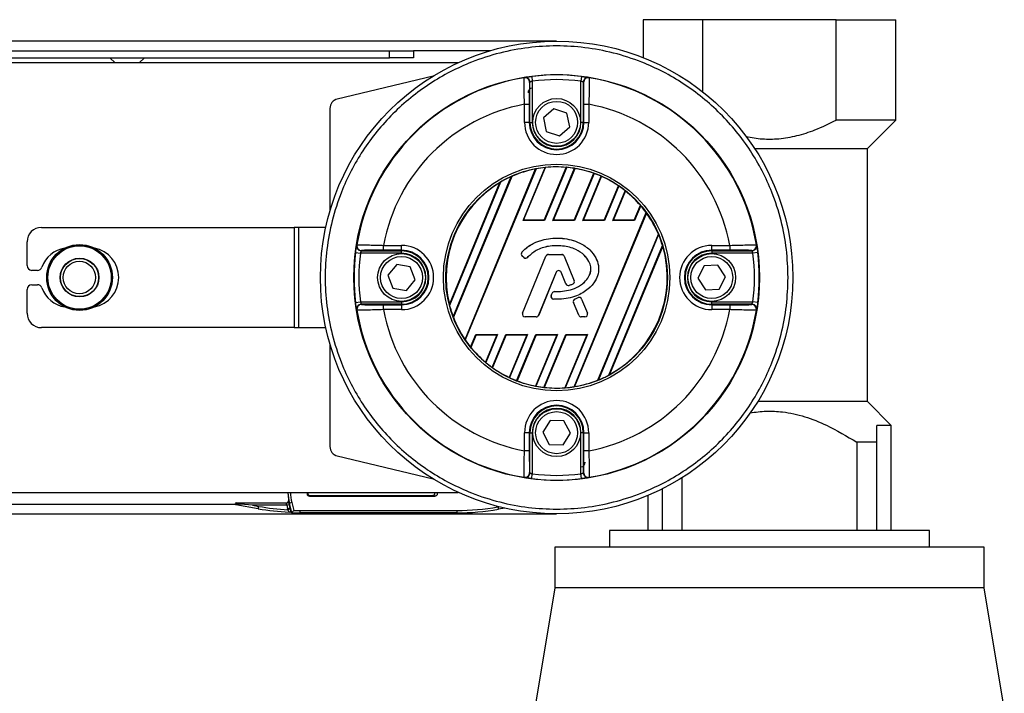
# Model space of a CAD drawing. Header units: millimetres. Extents: x 0 to 420, y 0 to 297.
# Tile 42 of 60: x 205 to 220, y 239 to 249. Entities that reach past the tile are written whole.
import ezdxf

# ---------------------------------------------------------------- set-up
doc = ezdxf.new("R2010")
doc.units = ezdxf.units.MM

msp = doc.modelspace()

# ---------------------------------------------------------------- linework, layer by layer
at = {"color": 7, "linetype": 'Continuous', "lineweight": 25}
for p, q in [((214.29524, 249.38023), (214.29524, 248.8047)), ((215.20269, 249.38023), (214.29524, 249.38023)), ((215.20269, 248.28466), (215.20269, 249.38023)), ((217.23538, 249.38023), (215.20269, 249.38023)), ((217.23538, 247.85498), (217.23538, 249.38023)), ((217.23538, 249.38023), (218.14284, 249.38023)), ((218.14284, 247.85498), (218.14284, 249.38023)), ((212.98124, 249.05355), (60.52906, 249.05355)), ((63.06993, 248.90835), (210.44037, 248.90835)), ((63.06993, 248.79946), (210.44037, 248.79946)), ((206.18542, 248.79946), (206.26609, 248.72686)), ((206.62907, 248.72686), (206.70973, 248.79946)), ((210.44037, 248.79946), (210.44037, 248.90835)), ((210.44037, 248.90835), (210.80335, 248.90835)), ((210.80335, 248.79946), (210.44037, 248.79946)), ((210.80335, 248.90835), (210.80335, 248.79946)), ((211.97009, 248.90835), (210.80335, 248.90835)), ((211.48419, 248.72686), (194.46919, 248.72686)), ((211.10144, 248.52266), (209.64422, 248.17281)), ((212.6026, 248.5179), (212.61152, 248.44585)), ((213.35988, 248.5179), (213.35096, 248.44585)), ((212.57523, 247.81941), (212.57523, 248.4294)), ((212.61152, 248.44585), (212.61152, 247.81941)), ((213.35096, 247.81941), (213.35096, 248.44585)), ((213.38726, 248.4294), (213.38726, 247.81941)), ((209.53292, 248.03163), (209.53292, 246.47118)), ((212.49247, 248.09382), (212.56506, 248.09382)), ((212.49247, 247.81941), (212.49247, 248.09382)), ((212.56506, 248.09382), (212.56506, 247.81941)), ((212.93962, 248.02479), (212.78256, 247.88606)), ((213.1383, 247.95815), (212.93962, 248.02479)), ((213.39743, 248.09382), (213.47001, 248.09382)), ((213.39743, 247.81941), (213.39743, 248.09382)), ((213.47001, 248.09382), (213.47001, 247.81941)), ((212.78256, 247.88606), (212.82418, 247.68067)), ((213.17992, 247.75276), (213.1383, 247.95815)), ((212.56506, 247.81941), (212.49247, 247.81941)), ((212.57523, 247.81941), (212.56506, 247.81941)), ((212.57523, 247.81941), (212.61152, 247.81941)), ((213.02286, 247.61403), (213.17992, 247.75276)), ((213.38726, 247.81941), (213.35096, 247.81941)), ((213.38726, 247.81941), (213.39743, 247.81941)), ((213.39743, 247.81941), (213.47001, 247.81941)), ((218.14284, 247.85498), (217.23538, 247.85498)), ((217.70799, 247.42013), (218.14284, 247.85498)), ((212.82418, 247.68067), (213.02286, 247.61403)), ((215.99311, 247.42013), (217.70799, 247.42013)), ((217.70726, 243.57253), (217.70726, 247.42013)), ((212.46965, 246.32479), (212.80464, 247.13353)), ((212.47923, 246.33119), (212.81133, 247.13295)), ((212.79354, 246.33119), (213.1266, 247.13526)), ((213.13379, 247.1359), (212.79781, 246.32479)), ((211.40815, 244.86239), (212.2915, 246.99497)), ((212.29929, 246.99706), (211.41218, 244.8554)), ((211.58736, 244.51949), (212.66068, 247.11072)), ((212.66879, 247.11356), (211.59108, 244.51175)), ((212.9254, 246.32479), (213.25496, 247.12041)), ((212.93498, 246.33119), (213.26094, 247.11813)), ((213.24929, 246.33119), (213.54469, 247.04435)), ((213.55121, 247.04336), (213.25356, 246.32479)), ((213.38115, 246.32479), (213.66065, 246.99957)), ((213.39073, 246.33119), (213.66602, 246.99581)), ((211.35081, 245.04868), (212.11922, 246.90379)), ((212.1292, 246.91118), (211.35265, 245.0364)), ((213.70504, 246.33119), (213.92161, 246.85403)), ((213.92751, 246.85156), (213.70931, 246.32479)), ((213.8369, 246.32479), (214.02535, 246.77974)), ((213.84648, 246.33119), (214.03006, 246.77438)), ((214.16079, 246.33119), (214.25476, 246.55806)), ((214.25998, 246.55393), (214.16506, 246.32479)), ((213.24611, 243.79821), (214.34361, 246.44783)), ((214.34744, 246.44035), (213.2541, 243.80079)), ((212.46965, 246.32479), (212.47923, 246.33119)), ((212.79781, 246.32479), (212.46965, 246.32479)), ((212.79354, 246.33119), (212.47923, 246.33119)), ((212.79781, 246.32479), (212.79354, 246.33119)), ((212.9254, 246.32479), (212.93498, 246.33119)), ((213.25356, 246.32479), (212.9254, 246.32479)), ((213.24929, 246.33119), (212.93498, 246.33119)), ((213.25356, 246.32479), (213.24929, 246.33119)), ((213.38115, 246.32479), (213.39073, 246.33119)), ((213.70931, 246.32479), (213.38115, 246.32479)), ((213.70504, 246.33119), (213.39073, 246.33119)), ((213.70931, 246.32479), (213.70504, 246.33119)), ((213.8369, 246.32479), (213.84648, 246.33119)), ((214.16506, 246.32479), (213.8369, 246.32479)), ((214.16079, 246.33119), (213.84648, 246.33119)), ((214.16506, 246.32479), (214.16079, 246.33119)), ((205.14354, 246.22229), (208.98764, 246.22229)), ((208.98764, 246.22229), (208.98764, 244.69777)), ((209.05344, 246.22229), (208.98764, 246.22229)), ((209.05344, 246.22229), (209.05344, 244.69777)), ((209.4695, 246.22229), (209.05344, 246.22229)), ((213.60965, 243.90034), (214.52846, 246.11855)), ((214.53264, 246.11192), (213.61729, 243.90207)), ((204.92576, 245.64152), (204.92576, 246.0045)), ((210.34745, 245.87622), (210.34745, 245.9488)), ((210.34745, 245.9488), (210.62186, 245.9488)), ((210.62186, 245.87622), (210.62186, 245.9488)), ((212.98124, 246.05975), (212.98124, 246.06007)), ((213.77575, 243.97661), (214.59199, 245.94717)), ((214.59412, 245.93559), (213.78544, 243.98328)), ((215.34062, 245.9488), (215.61504, 245.9488)), ((215.34062, 245.87622), (215.34062, 245.9488)), ((215.61504, 245.9488), (215.61504, 245.87622)), ((209.92338, 245.83867), (209.99542, 245.82975)), ((210.62186, 245.82975), (209.99542, 245.82975)), ((210.01187, 245.86604), (210.62186, 245.86604)), ((210.62186, 245.87622), (210.34745, 245.87622)), ((210.62186, 245.86604), (210.62186, 245.87622)), ((210.62186, 245.82975), (210.62186, 245.86604)), ((212.45309, 245.8441), (212.45285, 245.84431)), ((212.45763, 245.7863), (212.45742, 245.78606)), ((212.48378, 245.76407), (212.45742, 245.78606)), ((212.48399, 245.76431), (212.45763, 245.7863)), ((212.46415, 244.91626), (212.81842, 245.78398)), ((212.46445, 244.91614), (212.81872, 245.78386)), ((212.81872, 245.78386), (212.81842, 245.78398)), ((212.85623, 245.80906), (212.85623, 245.80938)), ((212.85623, 245.80938), (213.05787, 245.80938)), ((212.85623, 245.80906), (213.05787, 245.80906)), ((213.05787, 245.80906), (213.05787, 245.80938)), ((213.09538, 245.78386), (213.09568, 245.78398)), ((213.09538, 245.78386), (213.24749, 245.4113)), ((213.09568, 245.78398), (213.24778, 245.41142)), ((215.61504, 245.87622), (215.34062, 245.87622)), ((215.34062, 245.86604), (215.34062, 245.87622)), ((215.34062, 245.86604), (215.95061, 245.86604)), ((215.34062, 245.86604), (215.34062, 245.82975)), ((215.96706, 245.82975), (215.34062, 245.82975)), ((216.03911, 245.83867), (215.96706, 245.82975)), ((210.54821, 245.65622), (210.41513, 245.49434)), ((210.75494, 245.62192), (210.54821, 245.65622)), ((212.48399, 245.76431), (212.48378, 245.76407)), ((212.54051, 245.76883), (212.54075, 245.76862)), ((215.22575, 245.6353), (215.1314, 245.44818)), ((215.43497, 245.64715), (215.22575, 245.6353)), ((215.54985, 245.47188), (215.43497, 245.64715)), ((205.08238, 245.56893), (204.99835, 245.56893)), ((210.41513, 245.49434), (210.48879, 245.29815)), ((210.8286, 245.42573), (210.75494, 245.62192)), ((212.97453, 245.53889), (212.70777, 244.88551)), ((212.97482, 245.53877), (212.70806, 244.88539)), ((212.97453, 245.53889), (212.97482, 245.53877)), ((213.05073, 245.53889), (213.05043, 245.53877)), ((213.12231, 245.36272), (213.05043, 245.53877)), ((213.1226, 245.36284), (213.05073, 245.53889)), ((204.99835, 245.35114), (205.08238, 245.35114)), ((210.69552, 245.26384), (210.8286, 245.42573)), ((213.1226, 245.36284), (213.12231, 245.36272)), ((213.17192, 245.3394), (213.17201, 245.33909)), ((213.2254, 245.35852), (213.22552, 245.35823)), ((213.24749, 245.4113), (213.24778, 245.41142)), ((215.1314, 245.44818), (215.24627, 245.27291)), ((215.4555, 245.28477), (215.54985, 245.47188)), ((204.92576, 244.91556), (204.92576, 245.27854)), ((210.48879, 245.29815), (210.69552, 245.26384)), ((212.89842, 245.18637), (212.91283, 245.2208)), ((212.89871, 245.18625), (212.89842, 245.18637)), ((212.89871, 245.18625), (212.91312, 245.22068)), ((212.91312, 245.22068), (212.91283, 245.2208)), ((212.95047, 245.24555), (212.95047, 245.24587)), ((215.24627, 245.27291), (215.4555, 245.28477)), ((209.92338, 245.08139), (209.99542, 245.09031)), ((209.99542, 245.09031), (210.62186, 245.09031)), ((210.62186, 245.05402), (210.01187, 245.05402)), ((210.34745, 244.97126), (210.34745, 245.04385)), ((210.34745, 245.04385), (210.62186, 245.04385)), ((210.62186, 245.09031), (210.62186, 245.05402)), ((210.62186, 245.05402), (210.62186, 245.04385)), ((210.62186, 245.04385), (210.62186, 244.97126)), ((212.93373, 245.13015), (212.93371, 245.12984)), ((213.23797, 245.08027), (213.23768, 245.08015)), ((213.31719, 244.88539), (213.23768, 245.08015)), ((213.31749, 244.88551), (213.23797, 245.08027)), ((213.25937, 245.13311), (213.30798, 245.15399)), ((213.25949, 245.13282), (213.25937, 245.13311)), ((213.25949, 245.13282), (213.30811, 245.1537)), ((213.30811, 245.1537), (213.30798, 245.15399)), ((213.36161, 245.13178), (213.3619, 245.1319)), ((213.36161, 245.13178), (213.44965, 244.91614)), ((213.3619, 245.1319), (213.44995, 244.91626)), ((215.34062, 245.05402), (215.34062, 245.09031)), ((215.34062, 245.09031), (215.96706, 245.09031)), ((215.34062, 245.05402), (215.34062, 245.04385)), ((215.95061, 245.05402), (215.34062, 245.05402)), ((215.34062, 245.04385), (215.61504, 245.04385)), ((215.34062, 245.04385), (215.34062, 244.97126)), ((215.61504, 245.04385), (215.61504, 244.97126)), ((216.03911, 245.08139), (215.96706, 245.09031)), ((210.62186, 244.97126), (210.34745, 244.97126)), ((212.46445, 244.91614), (212.46415, 244.91626)), ((212.70777, 244.88551), (212.70806, 244.88539)), ((213.31749, 244.88551), (213.31719, 244.88539)), ((213.44965, 244.91614), (213.44995, 244.91626)), ((215.61504, 244.97126), (215.34062, 244.97126)), ((212.67025, 244.86031), (212.50196, 244.86031)), ((212.50196, 244.86031), (212.50196, 244.85999)), ((212.67025, 244.85999), (212.50196, 244.85999)), ((212.67025, 244.86031), (212.67025, 244.85999)), ((213.355, 244.86031), (213.355, 244.85999)), ((213.41214, 244.86031), (213.355, 244.86031)), ((213.41214, 244.85999), (213.355, 244.85999)), ((213.41214, 244.86031), (213.41214, 244.85999)), ((208.98764, 244.69777), (205.14354, 244.69777)), ((208.98764, 244.69777), (209.05344, 244.69777)), ((209.05344, 244.69777), (209.4695, 244.69777)), ((211.67302, 244.40156), (211.75326, 244.59528)), ((211.75754, 244.58888), (211.67816, 244.39725)), ((211.75326, 244.59528), (212.08143, 244.59528)), ((211.75326, 244.59528), (211.75754, 244.58888)), ((211.75754, 244.58888), (212.07185, 244.58888)), ((212.07185, 244.58888), (211.89946, 244.17268)), ((212.08143, 244.59528), (211.90409, 244.16715)), ((212.00072, 244.09242), (212.20901, 244.59528)), ((212.21329, 244.58888), (212.00656, 244.0898)), ((212.08143, 244.59528), (212.07185, 244.58888)), ((212.20901, 244.59528), (212.53718, 244.59528)), ((212.20901, 244.59528), (212.21329, 244.58888)), ((212.21329, 244.58888), (212.5276, 244.58888)), ((212.5276, 244.58888), (212.25938, 243.94133)), ((212.53718, 244.59528), (212.26469, 243.93742)), ((212.37304, 243.89099), (212.66476, 244.59528)), ((212.66904, 244.58888), (212.3795, 243.88986)), ((212.53718, 244.59528), (212.5276, 244.58888)), ((212.98335, 244.58888), (212.66047, 243.80938)), ((212.66476, 244.59528), (212.99293, 244.59528)), ((212.66476, 244.59528), (212.66904, 244.58888)), ((212.99293, 244.59528), (212.66639, 243.80695)), ((212.66904, 244.58888), (212.98335, 244.58888)), ((212.78636, 243.78856), (213.12051, 244.59528)), ((213.12479, 244.58888), (212.79348, 243.78902)), ((212.99293, 244.59528), (212.98335, 244.58888)), ((213.4391, 244.58888), (213.10533, 243.78309)), ((213.44868, 244.59528), (213.11194, 243.78232)), ((213.12051, 244.59528), (213.44868, 244.59528)), ((213.12051, 244.59528), (213.12479, 244.58888)), ((213.12479, 244.58888), (213.4391, 244.58888)), ((213.44868, 244.59528), (213.4391, 244.58888)), ((209.53292, 244.44888), (209.53292, 242.88843)), ((217.70799, 243.57253), (216.03913, 243.57253)), ((218.07024, 243.21027), (217.70799, 243.57253)), ((212.8832, 243.28586), (212.77183, 243.10835)), ((213.09262, 243.27816), (212.8832, 243.28586)), ((213.19066, 243.09295), (213.09262, 243.27816)), ((212.49247, 242.82624), (212.49247, 243.10065)), ((212.56506, 243.10065), (212.49247, 243.10065)), ((212.56506, 243.10065), (212.56506, 242.82624)), ((212.57523, 243.10065), (212.56506, 243.10065)), ((212.57523, 242.49066), (212.57523, 243.10065)), ((212.57523, 243.10065), (212.61152, 243.10065)), ((212.61152, 243.10065), (212.61152, 242.47421)), ((212.77183, 243.10835), (212.86986, 242.92314)), ((213.07928, 242.91544), (213.19066, 243.09295)), ((213.38726, 243.10065), (213.35096, 243.10065)), ((213.35096, 242.47421), (213.35096, 243.10065)), ((213.38726, 243.10065), (213.38726, 242.49066)), ((213.38726, 243.10065), (213.39743, 243.10065)), ((213.39743, 242.82624), (213.39743, 243.10065)), ((213.39743, 243.10065), (213.47001, 243.10065)), ((213.47001, 243.10065), (213.47001, 242.82624)), ((218.07024, 243.21027), (217.85245, 243.21027)), ((217.85245, 242.95619), (217.85245, 243.21027)), ((218.07024, 241.61243), (218.07024, 243.21027)), ((217.54727, 242.95619), (217.54727, 241.61243)), ((217.85245, 242.95619), (217.54727, 242.95619)), ((217.85245, 241.61243), (217.85245, 242.95619)), ((212.56506, 242.82624), (212.49247, 242.82624)), ((212.86986, 242.92314), (213.07928, 242.91544)), ((213.47001, 242.82624), (213.39743, 242.82624)), ((209.64422, 242.74725), (211.10144, 242.3974)), ((212.6026, 242.40217), (212.61152, 242.47421)), ((213.35988, 242.40217), (213.35096, 242.47421)), ((214.8908, 241.61243), (214.8908, 242.41587)), ((194.46919, 242.1932), (211.48419, 242.1932)), ((208.90127, 242.13221), (208.89617, 242.1932)), ((209.18469, 242.1932), (209.18469, 242.17171)), ((209.18469, 242.17171), (209.19419, 242.18121)), ((209.19419, 242.1932), (209.19419, 242.18121)), ((214.58562, 242.24455), (214.58562, 241.61243)), ((208.10595, 242.03284), (208.86562, 242.03284)), ((208.88828, 242.0408), (208.8861, 242.03918)), ((208.89694, 242.15237), (208.9039, 242.06905)), ((208.95315, 242.03667), (208.91801, 242.02766)), ((208.95315, 242.03667), (208.98338, 241.91875)), ((209.23049, 242.14492), (209.22098, 242.13542)), ((209.22098, 242.13542), (211.12973, 242.13542)), ((209.23049, 242.14492), (211.09232, 242.14492)), ((214.36783, 242.1448), (214.36783, 241.61243)), ((191.72436, 242.01171), (208.09325, 242.01171)), ((208.44344, 241.94408), (208.10343, 242.00403)), ((208.35484, 241.99655), (208.17343, 242.01242)), ((208.35484, 241.99655), (208.44974, 241.97982)), ((208.87736, 241.99655), (208.35484, 241.99655)), ((208.44344, 241.94408), (208.44974, 241.97982)), ((208.91305, 242.00309), (208.87736, 241.99655)), ((208.92439, 241.95139), (208.88925, 241.94238)), ((208.89247, 241.9298), (208.88925, 241.94238)), ((208.92761, 241.93881), (208.89247, 241.9298)), ((208.95503, 241.88327), (208.91801, 242.02766)), ((208.91801, 242.02766), (208.92439, 241.95139)), ((208.92439, 241.95139), (208.92761, 241.93881)), ((208.95496, 241.88326), (208.95503, 241.88327)), ((209.07299, 241.91763), (209.07299, 241.88134)), ((209.07299, 241.91763), (211.46424, 241.91763)), ((211.46424, 241.88134), (209.07299, 241.88134)), ((211.46424, 241.91763), (211.46424, 241.88134)), ((212.08816, 241.97221), (212.10453, 241.9751)), ((212.08816, 241.97221), (212.09446, 241.93647)), ((212.19346, 241.95393), (212.09446, 241.93647)), ((191.71296, 241.86652), (212.98124, 241.86652)), ((213.78706, 241.61243), (213.78706, 241.35834)), ((218.65101, 241.61243), (213.78706, 241.61243)), ((218.65101, 241.35834), (218.65101, 241.61243)), ((212.9522, 241.35834), (212.9522, 240.74127)), ((219.48587, 241.35834), (212.9522, 241.35834)), ((219.48587, 240.74127), (219.48587, 241.35834)), ((212.9522, 240.74127), (212.6473, 238.91185)), ((216.21904, 240.74127), (212.9522, 240.74127)), ((219.48587, 240.74127), (216.21904, 240.74127)), ((219.79077, 238.91185), (219.48587, 240.74127))]:
    msp.add_line(p, q, dxfattribs=at)
at = {"color": 7, "linetype": 'Continuous', "lineweight": 25, "flags": 128}
for points in [[(212.48646, 248.49803), (212.48906, 248.49973), (212.49109, 248.50107)], [(213.47139, 248.50107), (213.47399, 248.49937), (213.47603, 248.49803)], [(209.94021, 245.95018), (209.94191, 245.95278), (209.94325, 245.95482)], [(216.01924, 245.95482), (216.02095, 245.95222), (216.02228, 245.95018)], [(209.94325, 244.96525), (209.94154, 244.96785), (209.94021, 244.96988)], [(216.02228, 244.96988), (216.02058, 244.96728), (216.01924, 244.96525)], [(212.49109, 242.41899), (212.48849, 242.4207), (212.48646, 242.42203)], [(213.47603, 242.42203), (213.47343, 242.42033), (213.47139, 242.41899)]]:
    msp.add_lwpolyline(points, dxfattribs=at)
at = {"color": 7, "linetype": 'Continuous', "lineweight": 25}
for centre, radius in [((212.98124, 245.46003), 3.59352), ((212.98124, 245.46003), 3.08503), ((212.98124, 247.81941), 0.36299), ((212.98124, 247.81941), 0.31943), ((212.98124, 245.46003), 1.72292), ((212.98124, 245.46003), 1.68664), ((205.72431, 245.46003), 0.50013), ((205.72431, 245.46003), 0.50011), ((205.72431, 245.46003), 0.49612), ((205.72431, 245.46003), 0.48162), ((210.62186, 245.46003), 0.36299), ((210.62186, 245.46003), 0.31943), ((215.34062, 245.46003), 0.36299), ((215.34062, 245.46003), 0.31943), ((205.72431, 245.46003), 0.29419), ((205.72431, 245.46003), 0.29039), ((205.72161, 245.46003), 0.24683), ((212.98124, 243.10065), 0.36299), ((212.98124, 243.10065), 0.31943)]:
    msp.add_circle(centre, radius, dxfattribs=at)
for centre, radius, start, end in [((212.98124, 245.46003), 3.07803, 99.250297, 170.749703), ((212.49811, 248.42637), 0.0726, 0.010216, 99.234515), ((212.50263, 248.4294), 0.07259, 54.702509, 99.144529), ((212.50262, 248.42938), 0.07261, 0.012696, 54.704211), ((212.98124, 245.46003), 3.08122, 82.941261, 97.058739), ((213.45986, 248.42938), 0.07261, 115.699884, 179.987532), ((213.46438, 248.42637), 0.0726, 80.765485, 179.989784), ((213.45986, 248.42941), 0.07259, 80.854629, 115.700522), ((212.98124, 245.46003), 3.07803, 9.250297, 80.749703), ((212.61826, 248.26792), 0.0726, 97.365886, 180), ((212.98124, 245.46003), 3.00862, 82.941261, 97.058739), ((209.67811, 248.03163), 0.14519, 103.5, 180), ((212.98124, 245.46003), 2.67876, 100.513123, 169.486877), ((212.98124, 245.46003), 2.67876, 10.513123, 79.486877), ((212.98124, 247.81941), 0.48877, 180, 0), ((212.98124, 247.81941), 0.41618, 180, 0), ((212.98124, 247.81941), 0.40601, 180, 0), ((212.98124, 247.81941), 0.36972, 180, 0), ((212.98124, 245.46003), 1.68279, 96.024018, 100.700664), ((212.98124, 245.46003), 1.68153, 85.04107, 95.799519), ((212.98124, 245.46003), 1.68279, 80.638935, 84.799043), ((212.98124, 245.46003), 1.68279, 114.197356, 120.419285), ((212.98124, 245.46003), 1.68153, 100.990036, 113.925891), ((212.98124, 245.46003), 1.68153, 70.422593, 80.425164), ((212.98124, 245.46003), 1.68279, 66.187762, 70.202208), ((212.98124, 245.46003), 1.68153, 55.997198, 65.968622), ((212.98124, 245.46003), 1.68153, 120.840183, 194.159817), ((212.98124, 245.46003), 1.68279, 51.650296, 55.783514), ((212.98124, 245.46003), 1.68153, 40.767963, 51.41119), ((212.98124, 245.46003), 1.68279, 35.944189, 40.545483), ((212.98124, 245.46003), 1.68153, 23.055257, 35.661307), ((205.14354, 246.0045), 0.21779, 90, 180), ((212.98124, 245.46003), 1.68279, 16.826892, 22.791751), ((210.01187, 245.93864), 0.07259, 170.854629, 205.700522), ((210.01491, 245.94317), 0.0726, 170.765485, 269.989784), ((210.62186, 245.46003), 0.48877, 270, 90), ((212.98124, 245.46003), 1.68153, 298.57164, 16.42836), ((215.34062, 245.46003), 0.48877, 90, 270), ((215.94758, 245.94317), 0.0726, 270.010216, 9.234515), ((215.95061, 245.93864), 0.07259, 324.702509, 9.144529), ((205.57642, 245.46003), 0.45373, 99.605208, 159.828729), ((205.86681, 245.46003), 0.45373, 280.67913, 79.32087), ((212.98124, 245.46003), 3.08122, 172.941261, 187.058739), ((210.01189, 245.93865), 0.07261, 205.699884, 269.987532), ((212.98124, 245.46003), 3.00862, 172.941261, 187.058739), ((210.62186, 245.46003), 0.41618, 270, 90), ((210.62186, 245.46003), 0.40601, 270, 90), ((210.62186, 245.46003), 0.36972, 270, 90), ((212.48358, 245.81742), 0.04084, 138.805903, 230.16689), ((212.48358, 245.81742), 0.04052, 138.805903, 230.16689), ((212.85623, 245.76854), 0.04084, 90, 157.790712), ((212.85623, 245.76854), 0.04052, 90, 157.790712), ((213.05787, 245.76854), 0.04084, 22.209291, 90), ((213.05787, 245.76854), 0.04052, 22.209291, 90), ((215.34062, 245.46003), 0.41618, 90, 270), ((215.34062, 245.46003), 0.40601, 90, 270), ((215.34062, 245.46003), 0.36972, 90, 270), ((215.9506, 245.93865), 0.07261, 270.012696, 324.704211), ((212.98124, 245.46003), 3.00862, 352.941261, 7.058739), ((212.98124, 245.46003), 3.08122, 352.941261, 7.058739), ((204.99835, 245.64152), 0.0726, 180, 270), ((212.50994, 245.79543), 0.04084, 230.16689, 318.977091), ((212.50994, 245.79543), 0.04052, 230.16689, 318.977091), ((205.08238, 245.64152), 0.0726, 270, 339.828729), ((213.01263, 245.52333), 0.04115, 22.209261, 157.790711), ((213.01263, 245.52333), 0.04084, 22.209261, 157.790711), ((204.99835, 245.27854), 0.0726, 90, 180), ((205.08238, 245.27854), 0.0726, 20.171271, 90), ((213.16011, 245.37816), 0.04084, 202.209261, 286.934979), ((213.16011, 245.37816), 0.04052, 202.209261, 286.934979), ((213.20998, 245.39599), 0.04052, 292.378703, 22.209291), ((213.20998, 245.39599), 0.04084, 292.378703, 22.209291), ((205.57642, 245.46003), 0.45373, 200.171271, 260.394792), ((212.93609, 245.1706), 0.04084, 157.290493, 266.671349), ((212.93609, 245.1706), 0.04052, 157.290493, 266.671349), ((212.9505, 245.20504), 0.04084, 90.034995, 157.290493), ((212.9505, 245.20504), 0.04052, 90.034995, 157.290493), ((210.01491, 244.9769), 0.0726, 90.010216, 189.234515), ((210.01189, 244.98141), 0.07261, 90.012696, 144.704211), ((212.98124, 245.46003), 1.68279, 194.580715, 200.802644), ((213.27548, 245.09559), 0.04084, 113.245837, 202.209268), ((213.27548, 245.09559), 0.04052, 113.245837, 202.209268), ((213.3241, 245.11647), 0.04084, 22.209257, 113.245837), ((213.3241, 245.11647), 0.04052, 22.209257, 113.245837), ((215.94758, 244.9769), 0.0726, 350.765485, 89.989784), ((215.9506, 244.98141), 0.07261, 25.699884, 89.987532), ((205.14354, 244.91556), 0.21779, 180, 270), ((210.01187, 244.98142), 0.07259, 144.702509, 189.144529), ((212.98124, 245.46003), 3.07803, 189.250297, 260.749703), ((212.98124, 245.46003), 2.67876, 190.513123, 259.486877), ((212.50196, 244.90083), 0.04084, 157.790712, 270), ((212.50196, 244.90083), 0.04052, 157.790712, 270), ((212.67025, 244.90083), 0.04052, 270, 337.790711), ((212.67025, 244.90083), 0.04084, 270, 337.790711), ((213.355, 244.90083), 0.04084, 202.209268, 270), ((213.355, 244.90083), 0.04052, 202.209268, 270), ((213.41214, 244.90083), 0.04084, 270, 22.209257), ((213.41214, 244.90083), 0.04052, 270, 22.209257), ((212.98124, 245.46003), 2.67876, 280.513123, 349.486877), ((212.98124, 245.46003), 3.07803, 279.250297, 350.749703), ((215.95062, 244.98142), 0.07259, 350.854629, 25.700522), ((212.98124, 245.46003), 1.68153, 201.074109, 214.009964), ((212.98124, 245.46003), 1.68279, 214.299336, 218.975982), ((212.98124, 245.46003), 1.68153, 219.200481, 229.95893), ((212.98124, 245.46003), 1.68279, 230.200957, 234.361065), ((212.98124, 245.46003), 1.68153, 234.574836, 244.577407), ((212.98124, 245.46003), 1.68279, 292.208249, 298.173108), ((212.98124, 245.46003), 1.68279, 244.797792, 248.812238), ((212.98124, 245.46003), 1.68153, 249.031378, 259.002802), ((212.98124, 245.46003), 1.68153, 279.338693, 291.944743), ((212.98124, 245.46003), 1.68279, 259.216486, 263.349704), ((212.98124, 245.46003), 1.68153, 263.58881, 274.232037), ((212.98124, 245.46003), 1.68279, 274.454517, 279.055811), ((212.98124, 243.10065), 0.48877, 0, 180), ((212.98124, 243.10065), 0.41618, 0, 180), ((212.98124, 243.10065), 0.40601, 0, 180), ((212.98124, 243.10065), 0.36972, 0, 180), ((209.67811, 242.88843), 0.14519, 180, 256.5), ((213.34422, 242.65214), 0.0726, 277.365886, 0), ((212.49811, 242.4937), 0.0726, 260.765485, 359.989784), ((212.50262, 242.49068), 0.07261, 295.699884, 359.987532), ((213.45987, 242.49068), 0.07261, 180.012696, 234.704211), ((213.46438, 242.4937), 0.0726, 180.010216, 279.234515), ((212.50263, 242.49066), 0.07259, 260.854629, 295.700522), ((212.98124, 245.46003), 3.08122, 262.941261, 277.058739), ((212.98124, 245.46003), 3.00862, 262.941261, 277.058739), ((213.45986, 242.49066), 0.07259, 234.702509, 279.144529), ((208.10621, 242.0183), 0.01454, 91.024443, 258.975557), ((208.8662, 242.0666), 0.03533, 268.428233, 359.054917), ((208.86561, 242.06914), 0.0363, 270.019177, 304.375878)]:
    msp.add_arc(centre, radius, start, end, dxfattribs=at)
for centre, major_axis, ratio, start_param, end_param in [((215.2182, 245.46003), (4.32908, 0), 0.86604739, 2.22750861, 2.22882701), ((210.74428, 245.46003), (4.32908, 0), 0.86604739, 0.91276564, 0.91408404), ((212.69108, 245.58022), (1.46513, -0.60688), 0.98019282, 1.88035423, 1.88459443), ((213.32059, 245.31947), (1.71346, -0.70974), 0.98019282, 2.05765554, 2.06156429), ((212.70696, 245.57364), (1.38495, -0.57366), 0.98019282, 2.2327064, 2.23813051), ((213.33647, 245.31289), (1.79365, -0.74295), 0.98019282, 2.30860905, 2.3130735), ((212.6752, 245.5868), (1.54532, -0.64009), 0.98019282, 1.59762034, 1.60144841), ((213.30471, 245.32605), (1.63327, -0.67652), 0.98019282, 1.81617362, 1.8199076), ((212.65932, 245.59338), (1.62551, -0.67331), 0.98019282, 1.34530368, 1.3490343), ((213.35235, 245.30632), (1.87383, -0.77617), 0.98019282, 2.60598825, 2.612204), ((213.28882, 245.33263), (1.55309, -0.64331), 0.98019282, 1.56556228, 1.56936965), ((212.64344, 245.59995), (1.70569, -0.70652), 0.98019282, 1.10352687, 1.10740604), ((213.27294, 245.3392), (1.4729, -0.6101), 0.98019282, 1.28657498, 1.29075486), ((212.62756, 245.60653), (1.78588, -0.73973), 0.98019282, 0.85404174, 0.85842505), ((213.25706, 245.34578), (1.39272, -0.57688), 0.98019282, 0.94311084, 0.94834656), ((212.61168, 245.61311), (1.86606, -0.77295), 0.98019282, 0.56294657, 0.56885653), ((212.98124, 243.22307), (0, 4.32908), 0.86604739, 0.91276564, 0.91408404), ((212.98124, 243.22307), (0, 4.32908), 0.86604739, 5.36910126, 5.37041967), ((212.98124, 247.69699), (0, 4.32908), 0.86604739, 2.22750861, 2.22882701), ((213.35235, 245.30632), (1.87383, -0.77617), 0.98019282, 3.67098131, 3.67719706), ((212.98124, 247.69699), (0, 4.32908), 0.86604739, 4.05435829, 4.0556767), ((212.70696, 245.57364), (1.38495, -0.57366), 0.98019282, 4.0450548, 4.05047891), ((213.33647, 245.31289), (1.79365, -0.74295), 0.98019282, 3.97011181, 3.97457626), ((212.69108, 245.58022), (1.46513, -0.60688), 0.98019282, 4.39859087, 4.40283108), ((213.32059, 245.31947), (1.71346, -0.70974), 0.98019282, 4.22162102, 4.22552977), ((212.6752, 245.5868), (1.54532, -0.64009), 0.98019282, 4.68173689, 4.68556496), ((212.61168, 245.61311), (1.86606, -0.77295), 0.98019282, 5.71432878, 5.72023873), ((213.30471, 245.32605), (1.63327, -0.67652), 0.98019282, 4.46327771, 4.46701168), ((212.65932, 245.59338), (1.62551, -0.67331), 0.98019282, 4.934151, 4.93788163), ((213.25706, 245.34578), (1.39272, -0.57688), 0.98019282, 5.33483875, 5.34007447), ((213.28882, 245.33263), (1.55309, -0.64331), 0.98019282, 4.71381566, 4.71762303), ((212.64344, 245.59995), (1.70569, -0.70652), 0.98019282, 5.17577927, 5.17965844), ((213.27294, 245.3392), (1.4729, -0.6101), 0.98019282, 4.99243045, 4.99661033), ((212.62756, 245.60653), (1.78588, -0.73973), 0.98019282, 5.42476026, 5.42914357), ((215.2182, 245.46003), (4.32908, 0), 0.86604739, 4.05435829, 4.0556767), ((210.74428, 245.46003), (4.32908, 0), 0.86604739, 5.36910126, 5.37041967), ((209.62037, 242.21289), (-0.0617, 0.73757), 0.98083146, 1.51553927, 1.74190894), ((209.62037, 242.21289), (0.05874, -0.70217), 0.9787714, 4.65864526, 4.88350159), ((209.2305, 242.18123), (0.02567, 0.02567), 0.99969546, 2.35634678, 3.92683852), ((208.2294, 241.99655), (0.12353, -0.03629), 0.00479343, 3.10782516, 4.2435224), ((208.8656, 241.99655), (0, 0.0363), 0.03491013, 6.26573201, 6.57797169), ((209.22099, 242.17172), (0.02567, 0.02567), 0.99969546, 2.35634678, 3.92683852), ((209.07375, 245.5193), (0.31641, 3.61655), 0.9998496, 3.05433952, 3.18382074), ((209.07375, 245.5193), (0.31324, 3.58039), 0.99984653, 3.05433952, 3.1784061), ((209.62671, 242.13714), (0.06492, -0.77608), 0.9787714, 4.81224542, 4.88350159), ((209.62671, 242.13714), (-0.06196, 0.74068), 0.97671996, 1.67065277, 1.74190894), ((209.03501, 245.07651), (-2.91359, 3.06804), 0.63102628, 2.12993617, 2.1343984), ((209.07308, 245.51169), (0.31641, 3.61655), 0.9998496, 3.19632581, 3.22884579), ((209.07308, 245.51169), (0.31324, 3.58039), 0.99984653, 3.20390865, 3.22884579), ((211.46415, 245.51169), (0.31324, -3.58039), 0.99984653, 6.19593217, 6.37043844), ((211.46415, 245.51169), (-0.31641, 3.61655), 0.9998496, 3.05433952, 3.22884579)]:
    msp.add_ellipse(centre, major_axis=major_axis, ratio=ratio, start_param=start_param, end_param=end_param, dxfattribs=at)
for points, knots in [([(216.50216, 245.46003), (216.49712, 245.31691), (216.48686, 245.02621), (216.40232, 244.59047), (216.27436, 244.19193), (216.1129, 243.83762), (215.93195, 243.5279), (215.71903, 243.23604), (215.47529, 242.96597), (215.20522, 242.72223), (214.91335, 242.50932), (214.60365, 242.32833), (214.24932, 242.16704), (213.85079, 242.03826), (213.41505, 241.95683), (212.98123, 241.93039), (212.54742, 241.95683), (212.11168, 242.03827), (211.71314, 242.16705), (211.35883, 242.32834), (211.04911, 242.50934), (210.75725, 242.72224), (210.48718, 242.96599), (210.24344, 243.23605), (210.03054, 243.52792), (209.84954, 243.83763), (209.68826, 244.19195), (209.55947, 244.59049), (209.47804, 245.02623), (209.4516, 245.46004), (209.47804, 245.89386), (209.55948, 246.3296), (209.68826, 246.72813), (209.84955, 247.08245), (210.03055, 247.39216), (210.24345, 247.68402), (210.4872, 247.95409), (210.75726, 248.19783), (211.04914, 248.41074), (211.35884, 248.59173), (211.71316, 248.75302), (212.1117, 248.8818), (212.54744, 248.96323), (212.98125, 248.98968), (213.41507, 248.96323), (213.85081, 248.88179), (214.24934, 248.75301), (214.60366, 248.59172), (214.91337, 248.41072), (215.20523, 248.19782), (215.47531, 247.95408), (215.71904, 247.68401), (215.93196, 247.39214), (216.11291, 247.08243), (216.27437, 246.72811), (216.40233, 246.32959), (216.48686, 245.89384), (216.49711, 245.60316), (216.50216, 245.46003)], [0, 0, 0, 0, 0.01940705, 0.03941748, 0.05998785, 0.07607066, 0.09215173, 0.10857675, 0.12500001, 0.14142503, 0.15784828, 0.17393109, 0.19001217, 0.21058407, 0.23059335, 0.25000001, 0.26940822, 0.28941748, 0.30998785, 0.32607066, 0.34215173, 0.35857675, 0.37500001, 0.39142503, 0.40784828, 0.42393109, 0.44001217, 0.46058407, 0.48059335, 0.50000001, 0.51940822, 0.53941748, 0.55998785, 0.57607066, 0.59215173, 0.60857675, 0.62500001, 0.64142503, 0.65784828, 0.67393109, 0.69001217, 0.71058407, 0.73059335, 0.75000001, 0.76940822, 0.78941748, 0.80998785, 0.82607066, 0.84215173, 0.85857675, 0.87500001, 0.89142503, 0.90784828, 0.92393109, 0.94001217, 0.96058407, 0.98059218, 1, 1, 1, 1]), ([(212.49247, 248.09382), (212.49107, 248.13978), (212.48825, 248.23177), (212.48575, 248.35411), (212.48477, 248.44545), (212.48521, 248.4912), (212.48612, 248.4962), (212.48646, 248.49803)], [0, 0, 0, 0, 0.21982892, 0.43999401, 0.65884934, 0.87496666, 1, 1, 1, 1]), ([(212.49109, 248.50107), (212.49253, 248.50141), (212.49542, 248.50209), (212.51498, 248.50546), (212.54337, 248.50991), (212.57436, 248.51432), (212.59472, 248.5169), (212.6026, 248.5179)], [0, 0, 0, 0, 0.211904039, 0.424864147, 0.641044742, 0.861182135, 1, 1, 1, 1]), ([(213.35988, 248.5179), (213.37251, 248.51627), (213.39771, 248.51304), (213.43129, 248.50805), (213.45657, 248.50394), (213.46936, 248.50163), (213.47085, 248.50122), (213.47139, 248.50107)], [0, 0, 0, 0, 0.22191221, 0.44275024, 0.6617521, 0.8773894, 1, 1, 1, 1]), ([(213.42851, 248.49457), (213.43209, 248.4962), (213.43937, 248.49952), (213.44995, 248.50151), (213.45788, 248.50202), (213.46074, 248.50193), (213.46128, 248.50191)], [0, 0, 0, 0, 0.33778664, 0.68615921, 0.93999791, 1, 1, 1, 1]), ([(213.47603, 248.49803), (213.47656, 248.49315), (213.47761, 248.48339), (213.47751, 248.41389), (213.47598, 248.31226), (213.47331, 248.19914), (213.47096, 248.12394), (213.47001, 248.09382)], [0, 0, 0, 0, 0.21287359, 0.42546251, 0.63920635, 0.85549824, 1, 1, 1, 1]), ([(212.57071, 248.42638), (212.57034, 248.42486), (212.56932, 248.42073), (212.56774, 248.38306), (212.56626, 248.30791), (212.56525, 248.20729), (212.56512, 248.13164), (212.56506, 248.09382)], [0, 0, 0, 0, 0.1247127, 0.34042654, 0.55918865, 0.77962349, 1, 1, 1, 1]), ([(212.61152, 248.44585), (212.60896, 248.44488), (212.6023, 248.44234), (212.59227, 248.43806), (212.58307, 248.43374), (212.57667, 248.43042), (212.5757, 248.42974), (212.57523, 248.4294)], [0, 0, 0, 0, 0.14001619, 0.36327889, 0.58147636, 0.79302006, 1, 1, 1, 1]), ([(213.38726, 248.4294), (213.38708, 248.42955), (213.38659, 248.42996), (213.38237, 248.43225), (213.37415, 248.43626), (213.3633, 248.4411), (213.35508, 248.44427), (213.35096, 248.44585)], [0, 0, 0, 0, 0.11947659, 0.33202034, 0.55185939, 0.77576469, 1, 1, 1, 1]), ([(213.39743, 248.09382), (213.3974, 248.11861), (213.39733, 248.18047), (213.39664, 248.27348), (213.39537, 248.35709), (213.39368, 248.41429), (213.39241, 248.42235), (213.39177, 248.42638)], [0, 0, 0, 0, 0.144881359, 0.361552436, 0.575339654, 0.787642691, 1, 1, 1, 1]), ([(215.86644, 247.60222), (215.94718, 247.5884), (216.11039, 247.56046), (216.37075, 247.56481), (216.64044, 247.61112), (216.93529, 247.70632), (217.12825, 247.80191), (217.23538, 247.85498)], [0, 0, 0, 0, 0.17251886, 0.34877874, 0.54619258, 0.74802451, 1, 1, 1, 1]), ([(209.92338, 245.83867), (209.925, 245.8513), (209.92824, 245.8765), (209.93322, 245.91008), (209.93733, 245.93536), (209.93964, 245.94815), (209.94006, 245.94964), (209.94021, 245.95018)], [0, 0, 0, 0, 0.22191221, 0.44275024, 0.6617521, 0.8773894, 1, 1, 1, 1]), ([(209.9467, 245.9073), (209.94507, 245.91088), (209.94176, 245.91815), (209.93976, 245.92874), (209.93926, 245.93667), (209.93934, 245.93952), (209.93936, 245.94007)], [0, 0, 0, 0, 0.33778664, 0.68615921, 0.93999791, 1, 1, 1, 1]), ([(209.94325, 245.95482), (209.94813, 245.95534), (209.95788, 245.9564), (210.02739, 245.95629), (210.12902, 245.95476), (210.24213, 245.9521), (210.31733, 245.94974), (210.34745, 245.9488)], [0, 0, 0, 0, 0.21287359, 0.42546251, 0.63920635, 0.85549824, 1, 1, 1, 1]), ([(212.45285, 245.84431), (212.4732, 245.86527), (212.53453, 245.92844), (212.6891, 246.01673), (212.85375, 246.05699), (212.96114, 246.05958), (212.98124, 246.06007)], [0, 0, 0, 0, 0.14924319, 0.44987987, 0.89704631, 1, 1, 1, 1]), ([(212.45309, 245.8441), (212.47344, 245.86506), (212.53477, 245.92823), (212.68934, 246.01649), (212.85391, 246.05669), (212.96121, 246.05927), (212.98124, 246.05975)], [0, 0, 0, 0, 0.14931287, 0.45009112, 0.89734194, 1, 1, 1, 1]), ([(212.95047, 245.24555), (212.97953, 245.24608), (213.05069, 245.24736), (213.16324, 245.26264), (213.2903, 245.30505), (213.39537, 245.37614), (213.46986, 245.4615), (213.50291, 245.54423), (213.50449, 245.62804), (213.47286, 245.71667), (213.3977, 245.8124), (213.2614, 245.90121), (213.07108, 245.94902), (212.8626, 245.94397), (212.67244, 245.8873), (212.58167, 245.80579), (212.54051, 245.76883)], [0, 0, 0, 0, 0.04606604, 0.11282107, 0.17926442, 0.25671538, 0.31097711, 0.35665057, 0.39482562, 0.44135701, 0.50293546, 0.58457386, 0.69463944, 0.80843403, 0.91312935, 1, 1, 1, 1]), ([(212.95047, 245.24587), (212.97953, 245.2464), (213.05067, 245.24768), (213.16315, 245.26295), (213.29013, 245.30533), (213.39512, 245.37635), (213.46956, 245.46162), (213.50259, 245.54426), (213.50417, 245.62795), (213.47259, 245.71648), (213.39753, 245.81212), (213.26136, 245.90087), (213.07119, 245.94869), (212.86282, 245.94368), (212.6727, 245.88709), (212.58193, 245.80559), (212.54075, 245.76862)], [0, 0, 0, 0, 0.04609678, 0.11285293, 0.17929738, 0.25674037, 0.31099249, 0.35664115, 0.39478553, 0.44128565, 0.50283921, 0.58446278, 0.69452405, 0.80831626, 0.91305023, 1, 1, 1, 1]), ([(212.98124, 246.06007), (213.01032, 246.05927), (213.08521, 246.05721), (213.20455, 246.03529), (213.34964, 245.98276), (213.48333, 245.8937), (213.5798, 245.77027), (213.62348, 245.64135), (213.61903, 245.51756), (213.56535, 245.39306), (213.45827, 245.26947), (213.27023, 245.16435), (213.0827, 245.12568), (212.96394, 245.12899), (212.93371, 245.12984)], [0, 0, 0, 0, 0.04881976, 0.12571906, 0.20251517, 0.30685015, 0.3908537, 0.46092726, 0.53130551, 0.59342069, 0.68533051, 0.8005518, 0.94923874, 1, 1, 1, 1]), ([(212.98124, 246.05975), (213.01032, 246.05895), (213.08447, 246.0569), (213.2038, 246.03525), (213.34889, 245.98284), (213.48311, 245.89347), (213.57951, 245.77013), (213.62316, 245.64131), (213.61871, 245.51763), (213.56507, 245.39323), (213.45806, 245.26972), (213.27013, 245.16465), (213.08267, 245.126), (212.96395, 245.12931), (212.93373, 245.13015)], [0, 0, 0, 0, 0.04884718, 0.1245489, 0.20256434, 0.30689196, 0.39088187, 0.46093491, 0.53129283, 0.59338344, 0.68528564, 0.80050924, 0.94921749, 1, 1, 1, 1]), ([(215.61504, 245.9488), (215.661, 245.95021), (215.75299, 245.95302), (215.87532, 245.95552), (215.96666, 245.9565), (216.01241, 245.95607), (216.01741, 245.95515), (216.01924, 245.95482)], [0, 0, 0, 0, 0.21982892, 0.43999401, 0.65884934, 0.87496666, 1, 1, 1, 1]), ([(216.02228, 245.95018), (216.02262, 245.94874), (216.0233, 245.94586), (216.02667, 245.92629), (216.03112, 245.89791), (216.03553, 245.86692), (216.03811, 245.84655), (216.03911, 245.83867)], [0, 0, 0, 0, 0.21190404, 0.42486415, 0.64104474, 0.86118213, 1, 1, 1, 1]), ([(210.01187, 245.86604), (210.01173, 245.86587), (210.01132, 245.86537), (210.00902, 245.86116), (210.00502, 245.85294), (210.00018, 245.84209), (209.99701, 245.83387), (209.99542, 245.82975)], [0, 0, 0, 0, 0.119476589, 0.332020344, 0.55185939, 0.775764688, 1, 1, 1, 1]), ([(210.34745, 245.87622), (210.32266, 245.87619), (210.26081, 245.87612), (210.16779, 245.87543), (210.08419, 245.87415), (210.02699, 245.87247), (210.01893, 245.8712), (210.01489, 245.87056)], [0, 0, 0, 0, 0.14488136, 0.36155244, 0.57533965, 0.78764269, 1, 1, 1, 1]), ([(215.94759, 245.87056), (215.94607, 245.87093), (215.94194, 245.87195), (215.90427, 245.87353), (215.82912, 245.87501), (215.7285, 245.87602), (215.65285, 245.87615), (215.61504, 245.87622)], [0, 0, 0, 0, 0.1247127, 0.34042654, 0.55918865, 0.77962349, 1, 1, 1, 1]), ([(215.96706, 245.82975), (215.96609, 245.83232), (215.96356, 245.83898), (215.95927, 245.849), (215.95495, 245.8582), (215.95163, 245.86461), (215.95095, 245.86557), (215.95061, 245.86604)], [0, 0, 0, 0, 0.14001619, 0.36327889, 0.58147636, 0.79302006, 1, 1, 1, 1]), ([(213.2254, 245.35852), (213.21866, 245.35583), (213.20649, 245.35097), (213.18863, 245.34465), (213.17749, 245.34115), (213.17192, 245.3394)], [0, 0, 0, 0, 0.38337292, 0.69155302, 1, 1, 1, 1]), ([(213.22552, 245.35823), (213.21878, 245.35553), (213.20661, 245.35067), (213.18874, 245.34435), (213.17759, 245.34085), (213.17201, 245.33909)], [0, 0, 0, 0, 0.3831699, 0.69145138, 1, 1, 1, 1]), ([(209.94021, 244.96988), (209.93987, 244.97132), (209.93918, 244.97421), (209.93581, 244.99377), (209.93137, 245.02216), (209.92696, 245.05315), (209.92438, 245.07351), (209.92338, 245.08139)], [0, 0, 0, 0, 0.21190404, 0.42486415, 0.64104474, 0.86118213, 1, 1, 1, 1]), ([(209.99542, 245.09031), (209.9964, 245.08774), (209.99893, 245.08108), (210.00321, 245.07106), (210.00754, 245.06186), (210.01085, 245.05545), (210.01154, 245.05449), (210.01187, 245.05402)], [0, 0, 0, 0, 0.14001619, 0.36327889, 0.58147636, 0.79302006, 1, 1, 1, 1]), ([(210.01489, 245.0495), (210.01641, 245.04913), (210.02055, 245.04811), (210.05822, 245.04653), (210.13337, 245.04505), (210.23399, 245.04404), (210.30963, 245.04391), (210.34745, 245.04385)], [0, 0, 0, 0, 0.124712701, 0.340426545, 0.559188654, 0.779623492, 1, 1, 1, 1]), ([(215.61504, 245.04385), (215.63982, 245.04388), (215.70168, 245.04395), (215.7947, 245.04463), (215.8783, 245.04591), (215.9355, 245.04759), (215.94356, 245.04887), (215.94759, 245.0495)], [0, 0, 0, 0, 0.14488136, 0.36155244, 0.57533965, 0.78764269, 1, 1, 1, 1]), ([(215.95061, 245.05402), (215.95076, 245.0542), (215.95117, 245.05469), (215.95346, 245.05891), (215.95747, 245.06713), (215.96231, 245.07797), (215.96548, 245.0862), (215.96706, 245.09031)], [0, 0, 0, 0, 0.119476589, 0.332020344, 0.55185939, 0.775764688, 1, 1, 1, 1]), ([(216.03911, 245.08139), (216.03749, 245.06876), (216.03425, 245.04356), (216.02926, 245.00999), (216.02515, 244.9847), (216.02284, 244.97192), (216.02243, 244.97042), (216.02228, 244.96988)], [0, 0, 0, 0, 0.22191221, 0.44275024, 0.6617521, 0.8773894, 1, 1, 1, 1]), ([(210.34745, 244.97126), (210.30149, 244.96986), (210.2095, 244.96704), (210.08717, 244.96454), (209.99583, 244.96356), (209.95008, 244.964), (209.94508, 244.96491), (209.94325, 244.96525)], [0, 0, 0, 0, 0.21982892, 0.43999401, 0.65884934, 0.87496666, 1, 1, 1, 1]), ([(216.01924, 244.96525), (216.01436, 244.96472), (216.0046, 244.96366), (215.9351, 244.96377), (215.83347, 244.9653), (215.72035, 244.96796), (215.64515, 244.97032), (215.61504, 244.97126)], [0, 0, 0, 0, 0.21287359, 0.42546251, 0.63920635, 0.85549824, 1, 1, 1, 1]), ([(216.01578, 245.01277), (216.01741, 245.00918), (216.02073, 245.00191), (216.02272, 244.99133), (216.02323, 244.98339), (216.02314, 244.98054), (216.02312, 244.97999)], [0, 0, 0, 0, 0.337786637, 0.686159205, 0.939997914, 1, 1, 1, 1]), ([(215.9272, 243.4022), (216.00782, 243.41308), (216.17083, 243.4351), (216.45104, 243.42005), (216.76068, 243.35031), (217.14232, 243.1979), (217.39557, 243.04673), (217.54727, 242.95619)], [0, 0, 0, 0, 0.141587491, 0.286298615, 0.48651142, 0.692425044, 1, 1, 1, 1]), ([(212.48646, 242.42203), (212.48593, 242.42692), (212.48487, 242.43667), (212.48498, 242.50617), (212.48651, 242.60781), (212.48917, 242.72092), (212.49153, 242.79612), (212.49247, 242.82624)], [0, 0, 0, 0, 0.21287359, 0.42546251, 0.63920635, 0.85549824, 1, 1, 1, 1]), ([(212.56506, 242.82624), (212.56509, 242.80145), (212.56516, 242.7396), (212.56584, 242.64658), (212.56712, 242.56298), (212.56881, 242.50577), (212.57008, 242.49771), (212.57071, 242.49368)], [0, 0, 0, 0, 0.144881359, 0.361552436, 0.575339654, 0.787642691, 1, 1, 1, 1]), ([(213.39177, 242.49368), (213.39215, 242.4952), (213.39316, 242.49934), (213.39474, 242.53701), (213.39622, 242.61216), (213.39723, 242.71278), (213.39736, 242.78842), (213.39743, 242.82624)], [0, 0, 0, 0, 0.1247127, 0.34042654, 0.55918865, 0.77962349, 1, 1, 1, 1]), ([(213.47001, 242.82624), (213.47142, 242.78028), (213.47423, 242.68829), (213.47673, 242.56595), (213.47771, 242.47461), (213.47728, 242.42887), (213.47636, 242.42387), (213.47603, 242.42203)], [0, 0, 0, 0, 0.21982892, 0.43999401, 0.65884934, 0.87496666, 1, 1, 1, 1]), ([(212.57523, 242.49066), (212.57541, 242.49052), (212.5759, 242.4901), (212.58012, 242.48781), (212.58834, 242.4838), (212.59918, 242.47897), (212.60741, 242.4758), (212.61152, 242.47421)], [0, 0, 0, 0, 0.11947659, 0.33202034, 0.55185939, 0.77576469, 1, 1, 1, 1]), ([(213.35096, 242.47421), (213.35353, 242.47519), (213.36019, 242.47772), (213.37021, 242.482), (213.37941, 242.48632), (213.38582, 242.48964), (213.38678, 242.49032), (213.38726, 242.49066)], [0, 0, 0, 0, 0.14001619, 0.36327889, 0.58147636, 0.79302006, 1, 1, 1, 1]), ([(212.6026, 242.40217), (212.58997, 242.40379), (212.56477, 242.40703), (212.5312, 242.41201), (212.50592, 242.41612), (212.49313, 242.41843), (212.49163, 242.41885), (212.49109, 242.41899)], [0, 0, 0, 0, 0.22191221, 0.44275024, 0.6617521, 0.8773894, 1, 1, 1, 1]), ([(212.53398, 242.42549), (212.5304, 242.42386), (212.52312, 242.42055), (212.51254, 242.41855), (212.5046, 242.41805), (212.50175, 242.41813), (212.5012, 242.41815)], [0, 0, 0, 0, 0.33778664, 0.68615921, 0.93999791, 1, 1, 1, 1]), ([(213.47139, 242.41899), (213.46995, 242.41865), (213.46707, 242.41797), (213.4475, 242.4146), (213.41912, 242.41016), (213.38813, 242.40575), (213.36776, 242.40316), (213.35988, 242.40217)], [0, 0, 0, 0, 0.21190404, 0.42486415, 0.64104474, 0.86118213, 1, 1, 1, 1]), ([(211.09232, 242.14492), (211.09641, 242.14532), (211.1046, 242.14613), (211.11549, 242.1524), (211.12378, 242.16164), (211.12837, 242.17311), (211.12932, 242.18424), (211.12703, 242.19064), (211.12612, 242.1932)], [0, 0, 0, 0, 0.176954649, 0.353920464, 0.530597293, 0.706863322, 0.882878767, 1, 1, 1, 1]), ([(211.15847, 242.1932), (211.16019, 242.19085), (211.16433, 242.18519), (211.16662, 242.17403), (211.16543, 242.16175), (211.1601, 242.15051), (211.1514, 242.14175), (211.14078, 242.13635), (211.13322, 242.13571), (211.12973, 242.13542)], [0, 0, 0, 0, 0.10846962, 0.26106995, 0.41330023, 0.56530239, 0.71731736, 0.8695796, 1, 1, 1, 1]), ([(208.86874, 242.02586), (208.86794, 242.0267), (208.86622, 242.02852), (208.86522, 242.0303), (208.86523, 242.0311), (208.86523, 242.03128)], [0, 0, 0, 0, 0.39296183, 0.85764931, 1, 1, 1, 1]), ([(208.90427, 242.05437), (208.90326, 242.0511), (208.90125, 242.04456), (208.8936, 242.03591), (208.88348, 242.02935), (208.87481, 242.02668), (208.86985, 242.02598), (208.86891, 242.02588), (208.86874, 242.02586)], [0, 0, 0, 0, 0.23487127, 0.46975225, 0.70488548, 0.94419177, 0.98951174, 1, 1, 1, 1]), ([(208.90147, 242.06393), (208.90149, 242.06422), (208.90152, 242.0648), (208.90151, 242.06443), (208.90127, 242.06269), (208.90062, 242.05942), (208.89871, 242.05375), (208.89433, 242.04597), (208.88901, 242.04178), (208.88596, 242.03938)], [0, 0, 0, 0, 0.12526492, 0.25345928, 0.32520545, 0.397273, 0.54282776, 0.7387067, 1, 1, 1, 1]), ([(208.90152, 242.06601), (208.9016, 242.065), (208.90179, 242.06261), (208.90313, 242.058), (208.90408, 242.05498), (208.90427, 242.05437)], [0, 0, 0, 0, 0.37007105, 0.87450072, 1, 1, 1, 1]), ([(208.90427, 242.05437), (208.90444, 242.05572), (208.90478, 242.05833), (208.90457, 242.06128), (208.90446, 242.06271)], [0, 0, 0, 0, 0.51531714, 1, 1, 1, 1]), ([(208.90446, 242.06271), (208.90449, 242.06238), (208.9049, 242.05819), (208.90608, 242.04735), (208.90894, 242.02654), (208.91168, 242.0109), (208.91305, 242.00309)], [0, 0, 0, 0, 0.02777678, 0.35263214, 0.67710247, 1, 1, 1, 1]), ([(211.12973, 242.13542), (211.12369, 242.13694), (211.11112, 242.14011), (211.09874, 242.14328), (211.09232, 242.14492)], [0, 0, 0, 0, 0.480556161, 1, 1, 1, 1]), ([(208.17343, 242.01242), (208.1638, 242.0131), (208.14446, 242.01447), (208.12207, 242.01241), (208.10943, 242.0088), (208.10456, 242.00686), (208.102, 242.00541), (208.10141, 242.00466), (208.10198, 242.00429), (208.10284, 242.00412), (208.10336, 242.00404), (208.10343, 242.00403)], [0, 0, 0, 0, 0.323343, 0.64997238, 0.7362313, 0.82297245, 0.88800526, 0.9381719, 0.97267281, 0.99633828, 1, 1, 1, 1]), ([(208.87736, 241.99655), (208.87593, 242.00061), (208.87309, 242.00867), (208.87024, 242.019), (208.86919, 242.0238), (208.86874, 242.02586)], [0, 0, 0, 0, 0.36714967, 0.72815885, 1, 1, 1, 1]), ([(208.91027, 241.89262), (208.91039, 241.89272), (208.91071, 241.89299), (208.90919, 241.89713), (208.90526, 241.90559), (208.89944, 241.91704), (208.89482, 241.92551), (208.89247, 241.9298)], [0, 0, 0, 0, 0.1198481, 0.31831407, 0.53286561, 0.76302131, 1, 1, 1, 1]), ([(208.93936, 241.89048), (208.93852, 241.89062), (208.93651, 241.89094), (208.92525, 241.8917), (208.91502, 241.89233), (208.91035, 241.89261), (208.91027, 241.89262)], [0, 0, 0, 0, 0.29198398, 0.69591493, 0.9948299, 1, 1, 1, 1]), ([(208.92761, 241.93881), (208.92979, 241.93022), (208.93424, 241.91262), (208.93763, 241.89797), (208.93936, 241.89048)], [0, 0, 0, 0, 0.48856925, 1, 1, 1, 1]), ([(208.95503, 241.88327), (208.95537, 241.88369), (208.95604, 241.88452), (208.95987, 241.88931), (208.96552, 241.89637), (208.97348, 241.90632), (208.97983, 241.91429), (208.98331, 241.91866), (208.98338, 241.91875)], [0, 0, 0, 0, 0.16794276, 0.33530291, 0.51644874, 0.7333953, 0.99473785, 1, 1, 1, 1])]:
    msp.add_open_spline(points, degree=3, knots=knots, dxfattribs=at)

doc.saveas('drawing.dxf')
